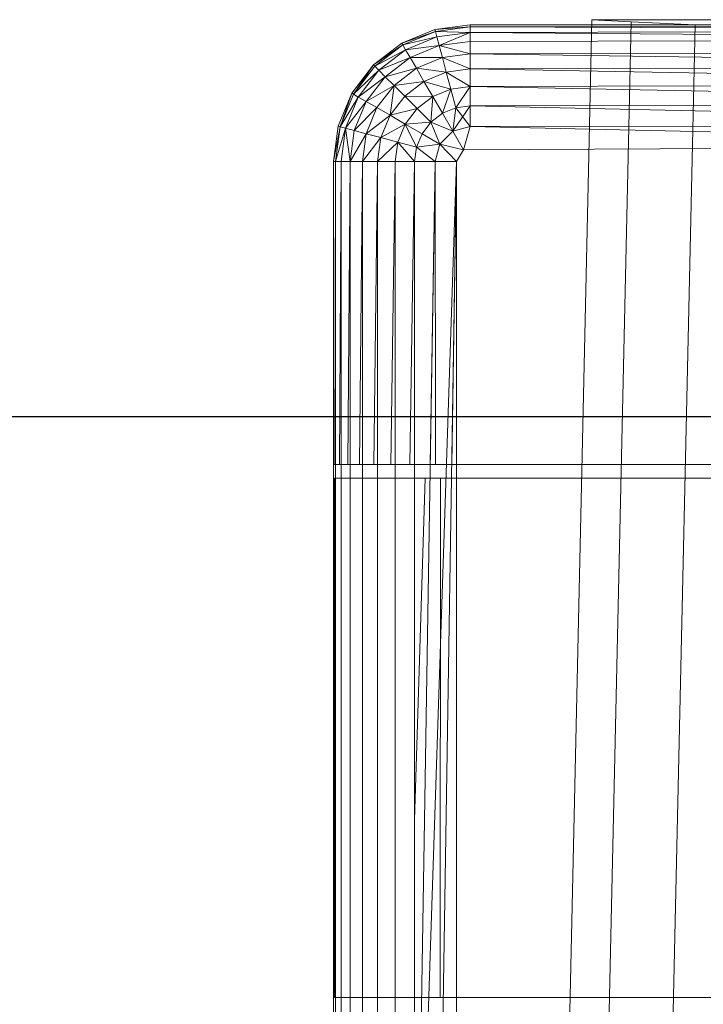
# Model space of a CAD drawing. Header units: metres. Extents: x 391.1 to 427.5, y 12.8 to 28.4.
# Tile 43 of 206: x 401.7943 to 401.8676, y 28.0152 to 28.1208. Entities that reach past the tile are written whole.
import ezdxf

# ---------------------------------------------------------------- set-up
doc = ezdxf.new("R2010")
doc.units = ezdxf.units.M
for name, color, linetype, lineweight in [('A-DETL-____-MBND', 7, 'Continuous', 18), ('A-WALL-____-MCUT', 7, 'Continuous', 25), ('A-WALL-____-OTLN', 7, 'Continuous', 25)]:
    doc.layers.add(name, color=color, linetype=linetype, lineweight=lineweight)

# ---------------------------------------------------------------- blocks, each defined once
blk = doc.blocks.new('Family - Evans PA-152638-03_TEL_P0A')
at = {"layer": 'A-WALL-____-MCUT', "color": 253, "true_color": 0xaaaaaa}
blk.add_line((1.7984, 0.15), (0, 0.15), dxfattribs=at)
at = {"layer": 'A-WALL-____-OTLN', "color": 253, "true_color": 0xaaaaaa}
blk.add_line((1.7984, 0.15), (0, 0.15), dxfattribs=at)
blk = doc.blocks.new('Family - Inodor PA-152684-03_TEL_P0A')
at = {"layer": 'A-DETL-____-MBND', "color": 253, "true_color": 0xaaaaaa}
for p, q in [((0.02769, 0.72747), (0.02057, 0.40793)), ((0.02769, 0.72747), (0.02057, 0.40793)), ((0.03191, 0.72725), (0.02479, 0.40776)), ((0.03191, 0.72725), (0.02479, 0.40776)), ((0.03191, 0.72725), (0.02769, 0.72747)), ((0.02769, 0.72747), (0.03191, 0.72725)), ((0.03191, 0.72747), (0.02769, 0.72747)), ((0.02769, 0.72747), (0.03191, 0.72747)), ((0.03191, 0.72747), (0.03874, 0.72747)), ((0.03874, 0.72747), (0.03191, 0.72747)), ((0.03874, 0.72691), (0.03191, 0.72725)), ((0.03191, 0.72725), (0.03874, 0.72691)), ((0.03874, 0.72747), (0.36709, 0.72747)), ((0.36709, 0.72747), (0.03874, 0.72747)), ((0.00733, 0.72494), (0.01086, 0.72641)), ((0.00733, 0.72494), (0.01086, 0.72641)), ((0.00733, 0.72494), (0.01086, 0.72641)), ((0.00733, 0.72494), (0.01086, 0.72641)), ((0.00733, 0.72494), (0.01091, 0.72621)), ((0.00733, 0.72494), (0.01091, 0.72621)), ((0.01091, 0.72621), (0.00743, 0.72477)), ((0.01091, 0.72621), (0.00743, 0.72477)), ((0.00743, 0.72477), (0.01091, 0.72621)), ((0.01086, 0.72641), (0.01465, 0.72691)), ((0.01086, 0.72641), (0.01465, 0.72691)), ((0.01086, 0.72641), (0.01465, 0.72691)), ((0.01086, 0.72641), (0.01465, 0.72691)), ((0.01086, 0.72641), (0.01465, 0.72671)), ((0.01086, 0.72641), (0.01465, 0.72671)), ((0.01086, 0.72641), (0.01091, 0.72621)), ((0.01086, 0.72641), (0.01091, 0.72621)), ((0.01086, 0.72641), (0.01091, 0.72621)), ((0.01465, 0.72671), (0.01091, 0.72621)), ((0.01465, 0.72671), (0.01091, 0.72621)), ((0.01091, 0.72621), (0.01465, 0.72671)), ((0.01091, 0.72621), (0.01106, 0.72564)), ((0.01091, 0.72621), (0.01106, 0.72564)), ((0.01091, 0.72621), (0.01465, 0.72611)), ((0.01091, 0.72621), (0.01106, 0.72564)), ((0.01091, 0.72621), (0.01465, 0.72611)), ((0.01465, 0.72691), (0.10805, 0.72711)), ((0.01465, 0.72691), (0.10805, 0.72711)), ((0.01465, 0.72691), (0.01465, 0.72671)), ((0.10805, 0.72691), (0.01465, 0.72671)), ((0.01465, 0.72691), (0.38826, 0.72691)), ((0.01465, 0.72691), (0.38826, 0.72691)), ((0.01465, 0.72691), (0.01465, 0.72671)), ((0.01465, 0.72691), (0.10805, 0.72691)), ((0.01465, 0.72691), (0.01465, 0.72671)), ((0.10805, 0.72691), (0.01465, 0.72671)), ((0.01465, 0.72691), (0.10805, 0.72691)), ((0.01465, 0.72671), (0.10805, 0.72691)), ((0.01465, 0.72671), (0.01465, 0.72611)), ((0.01465, 0.72671), (0.01465, 0.72611)), ((0.01465, 0.72671), (0.10805, 0.72631)), ((0.01465, 0.72671), (0.01465, 0.72611)), ((0.01465, 0.72671), (0.10805, 0.72631)), ((0.10805, 0.72631), (0.01465, 0.72611)), ((0.10805, 0.72631), (0.01465, 0.72611)), ((0.01465, 0.72611), (0.10805, 0.72631)), ((0.03874, 0.72691), (0.03162, 0.40749)), ((0.03874, 0.72691), (0.03162, 0.40749)), ((0.36709, 0.72691), (0.03874, 0.72691)), ((0.03874, 0.72691), (0.36709, 0.72691)), ((0.00743, 0.72477), (0.01106, 0.72564)), ((0.00743, 0.72477), (0.01106, 0.72564)), ((0.01106, 0.72564), (0.00772, 0.72425)), ((0.01106, 0.72564), (0.00772, 0.72425)), ((0.00772, 0.72425), (0.01106, 0.72564)), ((0.01465, 0.72611), (0.01106, 0.72564)), ((0.01465, 0.72611), (0.01106, 0.72564)), ((0.01106, 0.72564), (0.01465, 0.72611)), ((0.01106, 0.72564), (0.01132, 0.7247)), ((0.01106, 0.72564), (0.01132, 0.7247)), ((0.01106, 0.72564), (0.01132, 0.7247)), ((0.01465, 0.72611), (0.01132, 0.7247)), ((0.01132, 0.7247), (0.01465, 0.72611)), ((0.01465, 0.72611), (0.01465, 0.72514)), ((0.01465, 0.72611), (0.01465, 0.72514)), ((0.01465, 0.72611), (0.10805, 0.72534)), ((0.01465, 0.72611), (0.01465, 0.72514)), ((0.01465, 0.72611), (0.10805, 0.72534)), ((0.10805, 0.72534), (0.01465, 0.72514)), ((0.10805, 0.72534), (0.01465, 0.72514)), ((0.01465, 0.72514), (0.10805, 0.72534)), ((0.00429, 0.72262), (0.00733, 0.72494)), ((0.00429, 0.72262), (0.00733, 0.72494)), ((0.00429, 0.72262), (0.00733, 0.72494)), ((0.00429, 0.72262), (0.00733, 0.72494)), ((0.00429, 0.72262), (0.00743, 0.72477)), ((0.00429, 0.72262), (0.00743, 0.72477)), ((0.00743, 0.72477), (0.00443, 0.72247)), ((0.00743, 0.72477), (0.00443, 0.72247)), ((0.00443, 0.72247), (0.00743, 0.72477)), ((0.00443, 0.72247), (0.00772, 0.72425)), ((0.00443, 0.72247), (0.00772, 0.72425)), ((0.00772, 0.72425), (0.00485, 0.72205)), ((0.00772, 0.72425), (0.00485, 0.72205)), ((0.00485, 0.72205), (0.00772, 0.72425)), ((0.00733, 0.72494), (0.00743, 0.72477)), ((0.00733, 0.72494), (0.00743, 0.72477)), ((0.00733, 0.72494), (0.00743, 0.72477)), ((0.00743, 0.72477), (0.00772, 0.72425)), ((0.00743, 0.72477), (0.00772, 0.72425)), ((0.00743, 0.72477), (0.00772, 0.72425)), ((0.00772, 0.72425), (0.01132, 0.7247)), ((0.00772, 0.72425), (0.01132, 0.7247)), ((0.00772, 0.72425), (0.00821, 0.72341)), ((0.00772, 0.72425), (0.00821, 0.72341)), ((0.00772, 0.72425), (0.00821, 0.72341)), ((0.01132, 0.7247), (0.00821, 0.72341)), ((0.01132, 0.7247), (0.00821, 0.72341)), ((0.00821, 0.72341), (0.01132, 0.7247)), ((0.01465, 0.72514), (0.01132, 0.7247)), ((0.01132, 0.7247), (0.01465, 0.72514)), ((0.01132, 0.7247), (0.01465, 0.72514)), ((0.01132, 0.7247), (0.01166, 0.72342)), ((0.01132, 0.7247), (0.01166, 0.72342)), ((0.01132, 0.7247), (0.01465, 0.72382)), ((0.01132, 0.7247), (0.01166, 0.72342)), ((0.01132, 0.7247), (0.01465, 0.72382)), ((0.01465, 0.72514), (0.01465, 0.72382)), ((0.01465, 0.72514), (0.01465, 0.72382)), ((0.01465, 0.72514), (0.01465, 0.72382)), ((0.00485, 0.72205), (0.00821, 0.72341)), ((0.00485, 0.72205), (0.00821, 0.72341)), ((0.00821, 0.72341), (0.00554, 0.72136)), ((0.00821, 0.72341), (0.00554, 0.72136)), ((0.00554, 0.72136), (0.00821, 0.72341)), ((0.00821, 0.72341), (0.01166, 0.72342)), ((0.00821, 0.72341), (0.01166, 0.72342)), ((0.00821, 0.72341), (0.00887, 0.72227)), ((0.00821, 0.72341), (0.00887, 0.72227)), ((0.00821, 0.72341), (0.00887, 0.72227)), ((0.01166, 0.72342), (0.00887, 0.72227)), ((0.01166, 0.72342), (0.00887, 0.72227)), ((0.00887, 0.72227), (0.01166, 0.72342)), ((0.01465, 0.72382), (0.01166, 0.72342)), ((0.01465, 0.72382), (0.01166, 0.72342)), ((0.01166, 0.72342), (0.01465, 0.72382)), ((0.01166, 0.72342), (0.01208, 0.72185)), ((0.01166, 0.72342), (0.01208, 0.72185)), ((0.01166, 0.72342), (0.01465, 0.72219)), ((0.01166, 0.72342), (0.01208, 0.72185)), ((0.01166, 0.72342), (0.01465, 0.72219)), ((0.10805, 0.72402), (0.01465, 0.72382)), ((0.10805, 0.72402), (0.01465, 0.72382)), ((0.01465, 0.72382), (0.10805, 0.72402)), ((0.01465, 0.72382), (0.01465, 0.72219)), ((0.01465, 0.72382), (0.01465, 0.72219)), ((0.01465, 0.72382), (0.10805, 0.72239)), ((0.01465, 0.72382), (0.01465, 0.72219)), ((0.01465, 0.72382), (0.10805, 0.72239)), ((0.00196, 0.71958), (0.00429, 0.72262)), ((0.00196, 0.71958), (0.00429, 0.72262)), ((0.00196, 0.71958), (0.00429, 0.72262)), ((0.00196, 0.71958), (0.00429, 0.72262)), ((0.00429, 0.72262), (0.00214, 0.71948)), ((0.00214, 0.71948), (0.00429, 0.72262)), ((0.00443, 0.72247), (0.00214, 0.71948)), ((0.00214, 0.71948), (0.00443, 0.72247)), ((0.00214, 0.71948), (0.00443, 0.72247)), ((0.00214, 0.71948), (0.00485, 0.72205)), ((0.00214, 0.71948), (0.00485, 0.72205)), ((0.00485, 0.72205), (0.00265, 0.71918)), ((0.00485, 0.72205), (0.00265, 0.71918)), ((0.00265, 0.71918), (0.00485, 0.72205)), ((0.00429, 0.72262), (0.00443, 0.72247)), ((0.00429, 0.72262), (0.00443, 0.72247)), ((0.00429, 0.72262), (0.00443, 0.72247)), ((0.00443, 0.72247), (0.00485, 0.72205)), ((0.00443, 0.72247), (0.00485, 0.72205)), ((0.00443, 0.72247), (0.00485, 0.72205)), ((0.00485, 0.72205), (0.00554, 0.72136)), ((0.00485, 0.72205), (0.00554, 0.72136)), ((0.00485, 0.72205), (0.00554, 0.72136)), ((0.00554, 0.72136), (0.00887, 0.72227)), ((0.00554, 0.72136), (0.00887, 0.72227)), ((0.00887, 0.72227), (0.00648, 0.72043)), ((0.00887, 0.72227), (0.00648, 0.72043)), ((0.00648, 0.72043), (0.00887, 0.72227)), ((0.00887, 0.72227), (0.00968, 0.72086)), ((0.00887, 0.72227), (0.00968, 0.72086)), ((0.00887, 0.72227), (0.01208, 0.72185)), ((0.00887, 0.72227), (0.00968, 0.72086)), ((0.00887, 0.72227), (0.01208, 0.72185)), ((0.01465, 0.72219), (0.01208, 0.72185)), ((0.01465, 0.72219), (0.01208, 0.72185)), ((0.01208, 0.72185), (0.01465, 0.72219)), ((0.10805, 0.72239), (0.01465, 0.72219)), ((0.10805, 0.72239), (0.01465, 0.72219)), ((0.01465, 0.72219), (0.10805, 0.72239)), ((0.01465, 0.72219), (0.01465, 0.72031)), ((0.01465, 0.72219), (0.01465, 0.72031)), ((0.01465, 0.72219), (0.10805, 0.72051)), ((0.01465, 0.72219), (0.01465, 0.72031)), ((0.01465, 0.72219), (0.10805, 0.72051)), ((0.00265, 0.71918), (0.00554, 0.72136)), ((0.00265, 0.71918), (0.00554, 0.72136)), ((0.00554, 0.72136), (0.0035, 0.7187)), ((0.00554, 0.72136), (0.0035, 0.7187)), ((0.0035, 0.7187), (0.00554, 0.72136)), ((0.00554, 0.72136), (0.00648, 0.72043)), ((0.00554, 0.72136), (0.00648, 0.72043)), ((0.00554, 0.72136), (0.00648, 0.72043)), ((0.01208, 0.72185), (0.00968, 0.72086)), ((0.01208, 0.72185), (0.00968, 0.72086)), ((0.00968, 0.72086), (0.01208, 0.72185)), ((0.01208, 0.72185), (0.01257, 0.72003)), ((0.01208, 0.72185), (0.01257, 0.72003)), ((0.01208, 0.72185), (0.01465, 0.72031)), ((0.01208, 0.72185), (0.01257, 0.72003)), ((0.01208, 0.72185), (0.01465, 0.72031)), ((0.0035, 0.7187), (0.00648, 0.72043)), ((0.0035, 0.7187), (0.00648, 0.72043)), ((0.00648, 0.72043), (0.00464, 0.71804)), ((0.00648, 0.72043), (0.00464, 0.71804)), ((0.00464, 0.71804), (0.00648, 0.72043)), ((0.00648, 0.72043), (0.00605, 0.71722)), ((0.00605, 0.71722), (0.00648, 0.72043)), ((0.00648, 0.72043), (0.00968, 0.72086)), ((0.00648, 0.72043), (0.00968, 0.72086)), ((0.00648, 0.72043), (0.00763, 0.71928)), ((0.00648, 0.72043), (0.00763, 0.71928)), ((0.00648, 0.72043), (0.00763, 0.71928)), ((0.00968, 0.72086), (0.00763, 0.71928)), ((0.00968, 0.72086), (0.00763, 0.71928)), ((0.00763, 0.71928), (0.00968, 0.72086)), ((0.00968, 0.72086), (0.01062, 0.71923)), ((0.00968, 0.72086), (0.01062, 0.71923)), ((0.00968, 0.72086), (0.01257, 0.72003)), ((0.00968, 0.72086), (0.01062, 0.71923)), ((0.00968, 0.72086), (0.01257, 0.72003)), ((0.01257, 0.72003), (0.01062, 0.71923)), ((0.01257, 0.72003), (0.01062, 0.71923)), ((0.01062, 0.71923), (0.01257, 0.72003)), ((0.01257, 0.72003), (0.01167, 0.71743)), ((0.01167, 0.71743), (0.01257, 0.72003)), ((0.01465, 0.72031), (0.01257, 0.72003)), ((0.01465, 0.72031), (0.01257, 0.72003)), ((0.01257, 0.72003), (0.01465, 0.72031)), ((0.01257, 0.72003), (0.01311, 0.71802)), ((0.01257, 0.72003), (0.01311, 0.71802)), ((0.01257, 0.72003), (0.01311, 0.71802)), ((0.01465, 0.72031), (0.01311, 0.71802)), ((0.01311, 0.71802), (0.01465, 0.72031)), ((0.10805, 0.72051), (0.01465, 0.72031)), ((0.10805, 0.72051), (0.01465, 0.72031)), ((0.01465, 0.72031), (0.10805, 0.72051)), ((0.01465, 0.72031), (0.01465, 0.71823)), ((0.01465, 0.72031), (0.01465, 0.71823)), ((0.01465, 0.72031), (0.10805, 0.71843)), ((0.01465, 0.72031), (0.01465, 0.71823)), ((0.01465, 0.72031), (0.10805, 0.71843)), ((0.0005, 0.71605), (0.00196, 0.71958)), ((0.0005, 0.71605), (0.00196, 0.71958)), ((0.0005, 0.71605), (0.00196, 0.71958)), ((0.0005, 0.71605), (0.00196, 0.71958)), ((0.00196, 0.71958), (0.00069, 0.716)), ((0.00069, 0.716), (0.00196, 0.71958)), ((0.00214, 0.71948), (0.00069, 0.716)), ((0.00069, 0.716), (0.00214, 0.71948)), ((0.00069, 0.716), (0.00214, 0.71948)), ((0.00069, 0.716), (0.00265, 0.71918)), ((0.00069, 0.716), (0.00265, 0.71918)), ((0.00265, 0.71918), (0.00127, 0.71584)), ((0.00265, 0.71918), (0.00127, 0.71584)), ((0.00127, 0.71584), (0.00265, 0.71918)), ((0.00196, 0.71958), (0.00214, 0.71948)), ((0.00196, 0.71958), (0.00214, 0.71948)), ((0.00196, 0.71958), (0.00214, 0.71948)), ((0.00214, 0.71948), (0.00265, 0.71918)), ((0.00214, 0.71948), (0.00265, 0.71918)), ((0.00214, 0.71948), (0.00265, 0.71918)), ((0.00265, 0.71918), (0.0035, 0.7187)), ((0.00265, 0.71918), (0.0035, 0.7187)), ((0.00265, 0.71918), (0.0035, 0.7187)), ((0.00763, 0.71928), (0.00605, 0.71722)), ((0.00605, 0.71722), (0.00763, 0.71928)), ((0.00605, 0.71722), (0.00763, 0.71928)), ((0.00763, 0.71928), (0.00896, 0.71795)), ((0.00763, 0.71928), (0.00896, 0.71795)), ((0.00763, 0.71928), (0.01062, 0.71923)), ((0.00763, 0.71928), (0.00896, 0.71795)), ((0.00763, 0.71928), (0.01062, 0.71923)), ((0.01062, 0.71923), (0.00896, 0.71795)), ((0.01062, 0.71923), (0.00896, 0.71795)), ((0.00896, 0.71795), (0.01062, 0.71923)), ((0.01062, 0.71923), (0.01043, 0.71648)), ((0.01043, 0.71648), (0.01062, 0.71923)), ((0.01062, 0.71923), (0.01167, 0.71743)), ((0.01062, 0.71923), (0.01167, 0.71743)), ((0.01062, 0.71923), (0.01167, 0.71743)), ((0.00127, 0.71584), (0.0035, 0.7187)), ((0.00127, 0.71584), (0.0035, 0.7187)), ((0.0035, 0.7187), (0.00221, 0.71559)), ((0.0035, 0.7187), (0.00221, 0.71559)), ((0.00221, 0.71559), (0.0035, 0.7187)), ((0.00221, 0.71559), (0.00464, 0.71804)), ((0.00221, 0.71559), (0.00464, 0.71804)), ((0.00464, 0.71804), (0.00348, 0.71525)), ((0.00464, 0.71804), (0.00348, 0.71525)), ((0.00348, 0.71525), (0.00464, 0.71804)), ((0.0035, 0.7187), (0.00464, 0.71804)), ((0.0035, 0.7187), (0.00464, 0.71804)), ((0.0035, 0.7187), (0.00464, 0.71804)), ((0.00464, 0.71804), (0.00605, 0.71722)), ((0.00464, 0.71804), (0.00605, 0.71722)), ((0.00464, 0.71804), (0.00605, 0.71722)), ((0.00605, 0.71722), (0.00896, 0.71795)), ((0.00605, 0.71722), (0.00896, 0.71795)), ((0.00896, 0.71795), (0.00768, 0.71628)), ((0.00896, 0.71795), (0.00768, 0.71628)), ((0.00768, 0.71628), (0.00896, 0.71795)), ((0.00896, 0.71795), (0.01043, 0.71648)), ((0.00896, 0.71795), (0.01043, 0.71648)), ((0.00896, 0.71795), (0.01043, 0.71648)), ((0.01311, 0.71802), (0.01167, 0.71743)), ((0.01167, 0.71743), (0.01311, 0.71802)), ((0.01167, 0.71743), (0.01311, 0.71802)), ((0.01465, 0.71823), (0.01277, 0.71551)), ((0.01311, 0.71802), (0.01277, 0.71551)), ((0.01311, 0.71802), (0.01277, 0.71551)), ((0.01311, 0.71802), (0.01277, 0.71551)), ((0.01465, 0.71823), (0.01311, 0.71802)), ((0.01311, 0.71802), (0.01465, 0.71823)), ((0.01311, 0.71802), (0.01465, 0.71823)), ((0.01311, 0.71802), (0.01465, 0.71601)), ((0.10805, 0.71843), (0.01465, 0.71823)), ((0.10805, 0.71843), (0.01465, 0.71823)), ((0.01465, 0.71823), (0.10805, 0.71843)), ((0.01465, 0.71823), (0.01465, 0.71601)), ((0.01465, 0.71823), (0.10805, 0.71621)), ((0.01465, 0.71823), (0.01465, 0.71601)), ((0.01465, 0.71823), (0.10805, 0.71621)), ((0.00348, 0.71525), (0.00605, 0.71722)), ((0.00348, 0.71525), (0.00605, 0.71722)), ((0.00605, 0.71722), (0.00505, 0.71483)), ((0.00605, 0.71722), (0.00505, 0.71483)), ((0.00505, 0.71483), (0.00605, 0.71722)), ((0.00605, 0.71722), (0.00768, 0.71628)), ((0.00605, 0.71722), (0.00768, 0.71628)), ((0.00605, 0.71722), (0.00768, 0.71628)), ((0.01167, 0.71743), (0.01043, 0.71648)), ((0.01043, 0.71648), (0.01167, 0.71743)), ((0.01043, 0.71648), (0.01167, 0.71743)), ((0.01167, 0.71743), (0.01277, 0.71551)), ((0.01167, 0.71743), (0.01277, 0.71551)), ((0.01167, 0.71743), (0.01277, 0.71551)), ((0, 0.71226), (0.0005, 0.71605)), ((0, 0.71226), (0.0005, 0.71605)), ((0, 0.71226), (0.0005, 0.71605)), ((0, 0.71226), (0.0005, 0.71605)), ((0, 0.71226), (0.00069, 0.716)), ((0, 0.71226), (0.00069, 0.716)), ((0.00069, 0.716), (0.0002, 0.71226)), ((0.00069, 0.716), (0.0002, 0.71226)), ((0.0002, 0.71226), (0.00069, 0.716)), ((0.0002, 0.71226), (0.00127, 0.71584)), ((0.0002, 0.71226), (0.00127, 0.71584)), ((0.0005, 0.71605), (0.00069, 0.716)), ((0.0005, 0.71605), (0.00069, 0.716)), ((0.0005, 0.71605), (0.00069, 0.716)), ((0.00069, 0.716), (0.00127, 0.71584)), ((0.00069, 0.716), (0.00127, 0.71584)), ((0.00069, 0.716), (0.00127, 0.71584)), ((0.00127, 0.71584), (0.0008, 0.71226)), ((0.00127, 0.71584), (0.0008, 0.71226)), ((0.0008, 0.71226), (0.00127, 0.71584)), ((0.00127, 0.71584), (0.00221, 0.71559)), ((0.00127, 0.71584), (0.00177, 0.71226)), ((0.00127, 0.71584), (0.00221, 0.71559)), ((0.00127, 0.71584), (0.00177, 0.71226)), ((0.00127, 0.71584), (0.00221, 0.71559)), ((0.00505, 0.71483), (0.00768, 0.71628)), ((0.00505, 0.71483), (0.00768, 0.71628)), ((0.00768, 0.71628), (0.00687, 0.71434)), ((0.00768, 0.71628), (0.00687, 0.71434)), ((0.00687, 0.71434), (0.00768, 0.71628)), ((0.00768, 0.71628), (0.01043, 0.71648)), ((0.00768, 0.71628), (0.01043, 0.71648)), ((0.00768, 0.71628), (0.00948, 0.71524)), ((0.00768, 0.71628), (0.00888, 0.7138)), ((0.00768, 0.71628), (0.00948, 0.71524)), ((0.00768, 0.71628), (0.00888, 0.7138)), ((0.00768, 0.71628), (0.00948, 0.71524)), ((0.01043, 0.71648), (0.00948, 0.71524)), ((0.01043, 0.71648), (0.00948, 0.71524)), ((0.00948, 0.71524), (0.01043, 0.71648)), ((0.01043, 0.71648), (0.0114, 0.71413)), ((0.01043, 0.71648), (0.01277, 0.71551)), ((0.01043, 0.71648), (0.0114, 0.71413)), ((0.01043, 0.71648), (0.01277, 0.71551)), ((0.01043, 0.71648), (0.01277, 0.71551)), ((0.01043, 0.71648), (0.0114, 0.71413)), ((0.01465, 0.71601), (0.01277, 0.71551)), ((0.01465, 0.71601), (0.01391, 0.71353)), ((0.01465, 0.71601), (0.01391, 0.71353)), ((0.10805, 0.71621), (0.01465, 0.71601)), ((0.10805, 0.71621), (0.01465, 0.71601)), ((0.01465, 0.71601), (0.10805, 0.71621)), ((0.01465, 0.71601), (0.10805, 0.71393)), ((0.01465, 0.71601), (0.10805, 0.71393)), ((0.01465, 0.71601), (0.10805, 0.71393)), ((0.00221, 0.71559), (0.00177, 0.71226)), ((0.00221, 0.71559), (0.00177, 0.71226)), ((0.00177, 0.71226), (0.00221, 0.71559)), ((0.00177, 0.71226), (0.00348, 0.71525)), ((0.00177, 0.71226), (0.00348, 0.71525)), ((0.00221, 0.71559), (0.00348, 0.71525)), ((0.00221, 0.71559), (0.00348, 0.71525)), ((0.00221, 0.71559), (0.00348, 0.71525)), ((0.00348, 0.71525), (0.00309, 0.71226)), ((0.00348, 0.71525), (0.00309, 0.71226)), ((0.00309, 0.71226), (0.00348, 0.71525)), ((0.00309, 0.71226), (0.00505, 0.71483)), ((0.00309, 0.71226), (0.00505, 0.71483)), ((0.00348, 0.71525), (0.00505, 0.71483)), ((0.00348, 0.71525), (0.00505, 0.71483)), ((0.00348, 0.71525), (0.00505, 0.71483)), ((0.00505, 0.71483), (0.00472, 0.71226)), ((0.00505, 0.71483), (0.00472, 0.71226)), ((0.00472, 0.71226), (0.00505, 0.71483)), ((0.00505, 0.71483), (0.00687, 0.71434)), ((0.00505, 0.71483), (0.00687, 0.71434)), ((0.00505, 0.71483), (0.00687, 0.71434)), ((0.00948, 0.71524), (0.00888, 0.7138)), ((0.00948, 0.71524), (0.00888, 0.7138)), ((0.00888, 0.7138), (0.00948, 0.71524)), ((0.00948, 0.71524), (0.0114, 0.71413)), ((0.00948, 0.71524), (0.0114, 0.71413)), ((0.00948, 0.71524), (0.0114, 0.71413)), ((0.01277, 0.71551), (0.0114, 0.71413)), ((0.01277, 0.71551), (0.0114, 0.71413)), ((0.0114, 0.71413), (0.01277, 0.71551)), ((0.01277, 0.71551), (0.01391, 0.71353)), ((0.01277, 0.71551), (0.01391, 0.71353)), ((0.00472, 0.71226), (0.00687, 0.71434)), ((0.00472, 0.71226), (0.00687, 0.71434)), ((0.00687, 0.71434), (0.0066, 0.71226)), ((0.00687, 0.71434), (0.0066, 0.71226)), ((0.0066, 0.71226), (0.00687, 0.71434)), ((0.00888, 0.7138), (0.00687, 0.71434)), ((0.00687, 0.71434), (0.00868, 0.71226)), ((0.00687, 0.71434), (0.00888, 0.7138)), ((0.00687, 0.71434), (0.00888, 0.7138)), ((0.00687, 0.71434), (0.00868, 0.71226)), ((0.00888, 0.7138), (0.00868, 0.71226)), ((0.00888, 0.7138), (0.00868, 0.71226)), ((0.00868, 0.71226), (0.00888, 0.7138)), ((0.0114, 0.71413), (0.00888, 0.7138)), ((0.00888, 0.7138), (0.0114, 0.71413)), ((0.00888, 0.7138), (0.0114, 0.71413)), ((0.00888, 0.7138), (0.0109, 0.71226)), ((0.00888, 0.7138), (0.0109, 0.71226)), ((0.00888, 0.7138), (0.0109, 0.71226)), ((0.0114, 0.71413), (0.0109, 0.71226)), ((0.0114, 0.71413), (0.0109, 0.71226)), ((0.0109, 0.71226), (0.0114, 0.71413)), ((0.0114, 0.71413), (0.01318, 0.71226)), ((0.01391, 0.71353), (0.0114, 0.71413)), ((0.0114, 0.71413), (0.01318, 0.71226)), ((0.0114, 0.71413), (0.01391, 0.71353)), ((0.0114, 0.71413), (0.01391, 0.71353)), ((0.0114, 0.71413), (0.01318, 0.71226)), ((0.01391, 0.71353), (0.01318, 0.71226)), ((0.01391, 0.71353), (0.01318, 0.71226)), ((0.01318, 0.71226), (0.01391, 0.71353)), ((0.01391, 0.71353), (0.10805, 0.71393)), ((0.01391, 0.71353), (0.10805, 0.71393)), ((0.10805, 0.71393), (0.01391, 0.71353)), ((0, 0.57723), (0, 0.71226)), ((0, 0.71226), (0.0002, 0.71226)), ((0, 0.57723), (0, 0.71226)), ((0, 0.57723), (0, 0.71226)), ((0, 0.71226), (0.0002, 0.71226)), ((0, 0.71226), (0, 0.57723)), ((0, 0.71226), (0.0002, 0.71226)), ((0.0002, 0.71226), (0.00015, 0.67979)), ((0.00015, 0.67979), (0.0002, 0.71226)), ((0.0002, 0.71226), (0.0002, 0.57723)), ((0.0002, 0.71226), (0.0008, 0.71226)), ((0.0002, 0.71226), (0.0002, 0.67979)), ((0.0002, 0.67979), (0.0002, 0.71226)), ((0.0002, 0.71226), (0.0008, 0.71226)), ((0.0002, 0.71226), (0.0008, 0.71226)), ((0.00065, 0.67979), (0.0008, 0.71226)), ((0.00065, 0.67979), (0.0008, 0.71226)), ((0.0008, 0.71226), (0.0008, 0.57723)), ((0.0008, 0.71226), (0.00177, 0.71226)), ((0.0008, 0.71226), (0.0008, 0.67979)), ((0.0008, 0.67979), (0.0008, 0.71226)), ((0.0008, 0.71226), (0.00177, 0.71226)), ((0.0008, 0.71226), (0.00177, 0.71226)), ((0.00154, 0.67979), (0.00177, 0.71226)), ((0.00154, 0.67979), (0.00177, 0.71226)), ((0.00177, 0.71226), (0.00177, 0.57723)), ((0.00177, 0.71226), (0.00309, 0.71226)), ((0.00177, 0.71226), (0.00177, 0.67979)), ((0.00177, 0.67979), (0.00177, 0.71226)), ((0.00177, 0.71226), (0.00309, 0.71226)), ((0.00177, 0.71226), (0.00309, 0.71226)), ((0.00277, 0.67979), (0.00309, 0.71226)), ((0.00277, 0.67979), (0.00309, 0.71226)), ((0.00309, 0.71226), (0.00309, 0.57723)), ((0.00309, 0.71226), (0.00472, 0.71226)), ((0.00309, 0.71226), (0.00309, 0.67979)), ((0.00309, 0.67979), (0.00309, 0.71226)), ((0.00309, 0.71226), (0.00472, 0.71226)), ((0.00309, 0.71226), (0.00472, 0.71226)), ((0.00432, 0.67979), (0.00472, 0.71226)), ((0.00432, 0.67979), (0.00472, 0.71226)), ((0.00472, 0.71226), (0.00472, 0.57723)), ((0.00472, 0.71226), (0.0066, 0.71226)), ((0.00472, 0.71226), (0.00472, 0.67979)), ((0.00472, 0.67979), (0.00472, 0.71226)), ((0.00472, 0.71226), (0.0066, 0.71226)), ((0.00472, 0.71226), (0.0066, 0.71226)), ((0.00615, 0.67979), (0.0066, 0.71226)), ((0.00615, 0.67979), (0.0066, 0.71226)), ((0.0066, 0.71226), (0.0066, 0.57723)), ((0.0066, 0.71226), (0.00868, 0.71226)), ((0.0066, 0.71226), (0.0066, 0.67979)), ((0.0066, 0.67979), (0.0066, 0.71226)), ((0.0066, 0.71226), (0.00868, 0.71226)), ((0.0066, 0.71226), (0.00868, 0.71226)), ((0.00818, 0.67979), (0.00868, 0.71226)), ((0.00818, 0.67979), (0.00868, 0.71226)), ((0.00868, 0.71226), (0.00868, 0.57723)), ((0.00868, 0.71226), (0.0109, 0.71226)), ((0.0109, 0.71226), (0.00868, 0.57723)), ((0.01318, 0.71226), (0.00868, 0.57723)), ((0.00868, 0.71226), (0.00868, 0.67979)), ((0.00868, 0.67979), (0.00868, 0.71226)), ((0.00868, 0.71226), (0.0109, 0.71226)), ((0.00868, 0.71226), (0.0109, 0.71226)), ((0.01036, 0.67979), (0.0109, 0.71226)), ((0.01036, 0.67979), (0.0109, 0.71226)), ((0.0109, 0.71226), (0.01318, 0.71226)), ((0.0109, 0.71226), (0.01093, 0.67979)), ((0.01093, 0.67979), (0.0109, 0.71226)), ((0.0109, 0.71226), (0.01318, 0.71226)), ((0.0109, 0.71226), (0.01318, 0.71226)), ((0.01318, 0.71226), (0.01102, 0.57626)), ((0.01266, 0.67979), (0.01318, 0.71226)), ((0.01266, 0.67979), (0.01318, 0.71226)), ((0.01318, 0.71226), (0.01318, 0.57723)), ((0.01318, 0.71226), (0.01318, 0.67979)), ((0.01318, 0.67979), (0.01318, 0.71226)), ((0, 0.62119), (0, 0.67979)), ((0, 0.67979), (0.00015, 0.67979)), ((0.00015, 0.67979), (0.0002, 0.67979)), ((0.0002, 0.67979), (0.00065, 0.67979)), ((0.00065, 0.67979), (0.0008, 0.67979)), ((0.0008, 0.67979), (0.00154, 0.67979)), ((0.00154, 0.67979), (0.00177, 0.67979)), ((0.00177, 0.67979), (0.00277, 0.67979)), ((0.00277, 0.67979), (0.00309, 0.67979)), ((0.00309, 0.67979), (0.00432, 0.67979)), ((0.00432, 0.67979), (0.00472, 0.67979)), ((0.00472, 0.67979), (0.00615, 0.67979)), ((0.00615, 0.67979), (0.0066, 0.67979)), ((0.0066, 0.67979), (0.00818, 0.67979)), ((0.00818, 0.67979), (0.00868, 0.67979)), ((0.00868, 0.67979), (0.01036, 0.67979)), ((0.01036, 0.67979), (0.01093, 0.67979)), ((0.01093, 0.67979), (0.01266, 0.67979)), ((0.01266, 0.67979), (0.01318, 0.67979)), ((0.01318, 0.67979), (0.01373, 0.67979)), ((0.01373, 0.67979), (0.07217, 0.67979)), ((0.07212, 0.67833), (0.0001, 0.67833)), ((0.0001, 0.67833), (0.0002, 0.67833)), ((0.0001, 0.62265), (0.0001, 0.67833)), ((0.0002, 0.67833), (0.0008, 0.67833)), ((0.0002, 0.67833), (0.0002, 0.62265)), ((0.0008, 0.67833), (0.00177, 0.67833)), ((0.0008, 0.67833), (0.0008, 0.62265)), ((0.00177, 0.67833), (0.00309, 0.67833)), ((0.00177, 0.67833), (0.00177, 0.62265)), ((0.00309, 0.67833), (0.00472, 0.67833)), ((0.00309, 0.67833), (0.00309, 0.62265)), ((0.00472, 0.67833), (0.0066, 0.67833)), ((0.00472, 0.67833), (0.00472, 0.62265)), ((0.0066, 0.67833), (0.00868, 0.67833)), ((0.0066, 0.67833), (0.0066, 0.62265)), ((0.00868, 0.67833), (0.00983, 0.67833)), ((0.00983, 0.67833), (0.00868, 0.64166)), ((0.00868, 0.67833), (0.00868, 0.64166)), ((0.00983, 0.67833), (0.01147, 0.67833)), ((0.01147, 0.67833), (0.01141, 0.62265)), ((0.01147, 0.67833), (0.07212, 0.67833)), ((0.00868, 0.64166), (0.00867, 0.62265)), ((0.0002, 0.62265), (0.0001, 0.62265)), ((0.0001, 0.62265), (0.07212, 0.62265)), ((0.0008, 0.62265), (0.0002, 0.62265)), ((0.00177, 0.62265), (0.0008, 0.62265)), ((0.00309, 0.62265), (0.00177, 0.62265)), ((0.00472, 0.62265), (0.00309, 0.62265)), ((0.0066, 0.62265), (0.00472, 0.62265)), ((0.00867, 0.62265), (0.0066, 0.62265)), ((0.01141, 0.62265), (0.00867, 0.62265)), ((0.07212, 0.62265), (0.01141, 0.62265))]:
    blk.add_line(p, q, dxfattribs=at)
blk = doc.blocks.new('LONDR55-XX_ZZ-ARQ-CAA-M3D-Londres55_ifc-1-03_TEL_P0A')
at = {"layer": 'A-DETL-____-MBND', "color": 253, "lineweight": 18, "true_color": 0xaaaaaa}
blk.add_blockref('Family - Inodor PA-152684-03_TEL_P0A', (401.82793, 27.39331), dxfattribs=at)
at = {"layer": 'A-WALL-____-OTLN', "color": 253, "lineweight": 18, "true_color": 0xaaaaaa, "rotation": 180}
blk.add_blockref('Family - Evans PA-152638-03_TEL_P0A', (403.25714, 28.22825), dxfattribs=at)

msp = doc.modelspace()

# ---------------------------------------------------------------- block references
at = {"lineweight": 5}
msp.add_blockref('LONDR55-XX_ZZ-ARQ-CAA-M3D-Londres55_ifc-1-03_TEL_P0A', (0, 0), dxfattribs=at)

doc.saveas('drawing.dxf')
